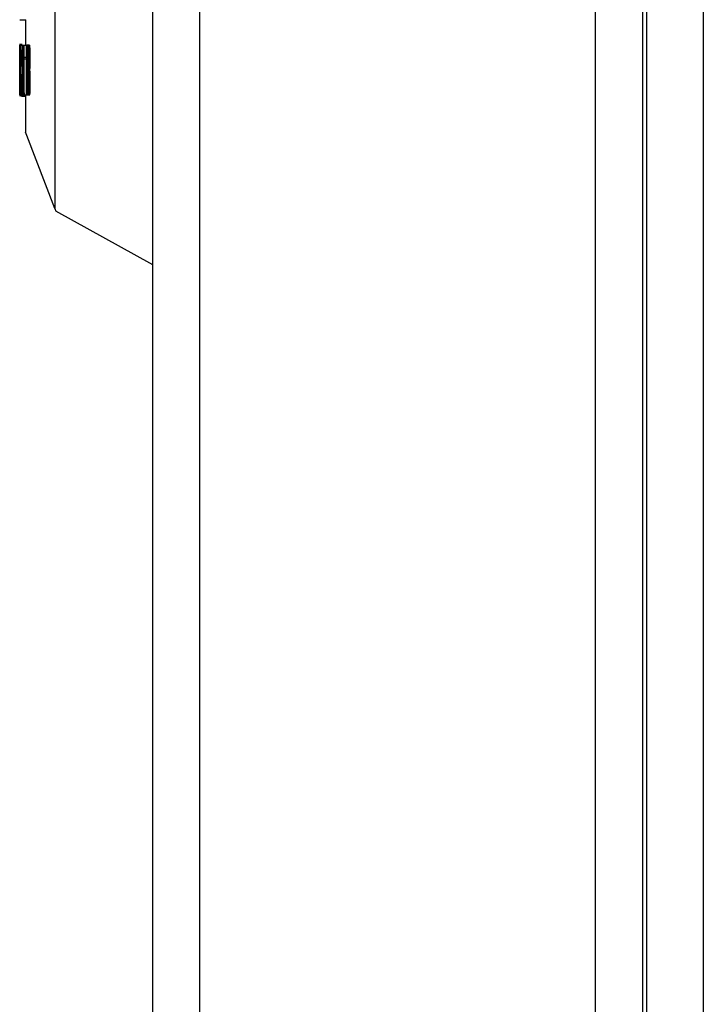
# Model space of a CAD drawing. Header units: inches. Extents: x 1390 to 5322, y 201 to 2979.
# Tile 66 of 85: x 4920 to 4955, y 1650 to 1700. Entities that reach past the tile are written whole.
import ezdxf

# ---------------------------------------------------------------- set-up
doc = ezdxf.new("R2010")
doc.units = ezdxf.units.IN
doc.header["$MEASUREMENT"] = 0
doc.layers.add('PWR_0600HP', color=7, linetype='Continuous')

# ---------------------------------------------------------------- blocks, each defined once
blk = doc.blocks.new('ssw06_side')
at = {"color": 144, "linetype": 'Continuous'}
for p, q in [((-375.507, -86.781), (-375.507, -215.426)), ((-345.3, -163.9), (-345.3, -635.899)), ((-377.29, -205.789), (-376.99, -205.789)), ((-377.299, -207.023), (-377.298, -207.032)), ((-377.299, -207.023), (-377.299, -207.031)), ((-377.299, -207.031), (-377.299, -207.055)), ((-377.299, -207.055), (-377.299, -207.095)), ((-377.299, -207.095), (-377.299, -207.153)), ((-377.298, -207.032), (-377.298, -207.058)), ((-377.298, -207.058), (-377.298, -207.103)), ((-377.298, -207.103), (-377.297, -207.164)), ((-377.296, -207.089), (-377.296, -207.398)), ((-377.295, -207.089), (-377.296, -207.089)), ((-377.295, -207.398), (-377.295, -207.089)), ((-377.295, -207.089), (-377.283, -207.089)), ((-377.283, -207.089), (-377.283, -207.398)), ((-377.283, -207.089), (-377.277, -207.089)), ((-377.277, -207.089), (-377.274, -207.089)), ((-377.274, -207.089), (-377.258, -207.089)), ((-377.258, -207.089), (-377.245, -207.089)), ((-377.258, -209.628), (-377.258, -207.089)), ((-377.252, -207.054), (-377.254, -207.092)), ((-377.25, -207.031), (-377.252, -207.054)), ((-377.248, -207.023), (-377.25, -207.031)), ((-377.248, -207.023), (-377.246, -207.029)), ((-377.246, -207.029), (-377.244, -207.051)), ((-377.245, -207.089), (-377.242, -207.094)), ((-377.245, -207.089), (-377.132, -207.089)), ((-377.244, -207.051), (-377.242, -207.086)), ((-377.242, -207.094), (-377.24, -207.104)), ((-377.24, -207.104), (-377.24, -207.11)), ((-377.24, -207.11), (-377.238, -207.152)), ((-377.213, -207.058), (-377.216, -207.103)), ((-377.211, -207.032), (-377.213, -207.058)), ((-377.208, -207.023), (-377.211, -207.032)), ((-377.208, -207.023), (-377.205, -207.031)), ((-377.205, -207.031), (-377.202, -207.055)), ((-377.202, -207.055), (-377.2, -207.095)), ((-377.132, -207.089), (-377.107, -207.089)), ((-377.132, -209.628), (-377.132, -207.089)), ((-377.107, -207.089), (-377.102, -207.094)), ((-377.107, -207.089), (-376.974, -207.089)), ((-377.102, -207.094), (-377.098, -207.104)), ((-377.098, -207.104), (-377.097, -207.11)), ((-377.097, -207.11), (-377.093, -207.152)), ((-376.999, -207.023), (-376.999, -207.031)), ((-376.999, -207.023), (-376.998, -207.032)), ((-376.999, -207.031), (-376.999, -207.055)), ((-376.999, -207.055), (-376.999, -207.095)), ((-376.998, -207.032), (-376.998, -207.058)), ((-376.998, -207.058), (-376.998, -207.103)), ((-376.958, -207.089), (-376.958, -207.695)), ((-376.945, -207.089), (-376.958, -207.089)), ((-376.954, -207.092), (-376.955, -207.144)), ((-376.945, -207.089), (-376.942, -207.094)), ((-376.942, -207.094), (-376.94, -207.104)), ((-376.94, -207.104), (-376.94, -207.11)), ((-376.94, -207.11), (-376.938, -207.152)), ((-376.927, -207.089), (-376.927, -207.398)), ((-376.892, -207.089), (-376.927, -207.089)), ((-376.916, -207.103), (-376.918, -207.164)), ((-376.9, -207.095), (-376.897, -207.153)), ((-376.892, -207.398), (-376.892, -207.089)), ((-376.883, -207.089), (-376.883, -209.628)), ((-376.843, -207.089), (-376.883, -207.089)), ((-376.843, -207.404), (-376.843, -207.089)), ((-376.832, -207.089), (-376.832, -209.628)), ((-376.807, -207.089), (-376.832, -207.089)), ((-376.807, -207.089), (-376.802, -207.094)), ((-376.802, -207.094), (-376.798, -207.104)), ((-376.798, -207.104), (-376.797, -207.11)), ((-376.797, -207.11), (-376.793, -207.152)), ((-377.299, -207.153), (-377.299, -207.23)), ((-377.299, -207.23), (-377.299, -207.265)), ((-377.299, -207.265), (-377.299, -207.37)), ((-377.299, -207.307), (-377.299, -207.321)), ((-377.299, -207.307), (-377.298, -207.328)), ((-377.299, -207.321), (-377.299, -207.358)), ((-377.299, -207.358), (-377.299, -207.418)), ((-377.299, -207.37), (-377.299, -207.491)), ((-377.299, -207.418), (-377.299, -207.522)), ((-377.299, -207.491), (-377.299, -207.626)), ((-377.299, -207.522), (-377.299, -207.68)), ((-377.299, -207.626), (-377.299, -207.776)), ((-377.298, -207.328), (-377.298, -207.372)), ((-377.298, -207.372), (-377.298, -207.445)), ((-377.298, -207.445), (-377.297, -207.552)), ((-377.297, -207.164), (-377.297, -207.239)), ((-377.297, -207.239), (-377.297, -207.34)), ((-377.297, -207.34), (-377.296, -207.456)), ((-377.297, -207.552), (-377.297, -207.681)), ((-377.296, -207.398), (-377.295, -207.398)), ((-377.296, -207.456), (-377.296, -207.588)), ((-377.296, -207.588), (-377.296, -207.733)), ((-377.291, -207.398), (-377.295, -207.398)), ((-377.293, -207.398), (-377.293, -208.554)), ((-377.291, -209.628), (-377.291, -207.398)), ((-377.291, -208.554), (-377.291, -207.398)), ((-377.289, -207.398), (-377.289, -209.628)), ((-377.283, -207.398), (-377.289, -207.398)), ((-377.284, -207.398), (-377.284, -207.409)), ((-377.284, -207.409), (-377.278, -207.409)), ((-377.254, -207.387), (-377.254, -208.247)), ((-377.245, -207.387), (-377.254, -207.387)), ((-377.245, -207.387), (-377.242, -207.401)), ((-377.242, -207.401), (-377.24, -207.433)), ((-377.24, -207.433), (-377.238, -207.497)), ((-377.238, -207.152), (-377.237, -207.179)), ((-377.238, -207.497), (-377.237, -207.64)), ((-377.237, -207.179), (-377.235, -207.263)), ((-377.237, -207.64), (-377.237, -207.799)), ((-377.235, -207.263), (-377.233, -207.372)), ((-377.233, -207.372), (-377.233, -207.424)), ((-377.233, -207.424), (-377.232, -207.551)), ((-377.232, -207.551), (-377.232, -207.695)), ((-377.107, -207.387), (-377.124, -207.387)), ((-377.124, -207.387), (-377.124, -208.247)), ((-377.107, -207.387), (-377.102, -207.401)), ((-377.102, -207.401), (-377.099, -207.433)), ((-377.099, -207.433), (-377.095, -207.497)), ((-377.095, -207.497), (-377.093, -207.64)), ((-377.093, -207.152), (-377.092, -207.179)), ((-377.093, -207.64), (-377.093, -207.799)), ((-377.092, -207.179), (-377.088, -207.263)), ((-377.088, -207.263), (-377.086, -207.372)), ((-377.086, -207.372), (-377.085, -207.424)), ((-377.085, -207.424), (-377.084, -207.551)), ((-377.084, -207.551), (-377.083, -207.695)), ((-376.938, -207.152), (-376.937, -207.179)), ((-376.937, -207.179), (-376.935, -207.263)), ((-376.935, -207.263), (-376.933, -207.372)), ((-376.933, -207.372), (-376.933, -207.424)), ((-376.933, -207.424), (-376.932, -207.551)), ((-376.932, -207.551), (-376.932, -207.695)), ((-376.927, -207.398), (-376.914, -207.398)), ((-376.919, -207.239), (-376.921, -207.34)), ((-376.918, -207.164), (-376.919, -207.239)), ((-376.914, -207.398), (-376.914, -209.628)), ((-376.911, -207.328), (-376.913, -207.372)), ((-376.907, -207.307), (-376.911, -207.328)), ((-376.907, -207.307), (-376.904, -207.321)), ((-376.907, -209.628), (-376.907, -207.398)), ((-376.907, -207.398), (-376.892, -207.398)), ((-376.904, -207.321), (-376.902, -207.358)), ((-376.902, -207.358), (-376.9, -207.418)), ((-376.897, -207.153), (-376.895, -207.23)), ((-376.876, -208.163), (-376.876, -207.404)), ((-376.876, -207.404), (-376.843, -207.404)), ((-376.793, -207.152), (-376.792, -207.179)), ((-376.792, -207.179), (-376.788, -207.263)), ((-376.788, -207.263), (-376.786, -207.372)), ((-376.786, -207.372), (-376.785, -207.424)), ((-376.785, -207.424), (-376.784, -207.551)), ((-376.784, -207.551), (-376.783, -207.695)), ((-377.299, -207.68), (-377.299, -207.809)), ((-377.299, -207.776), (-377.299, -207.826)), ((-377.299, -207.809), (-377.299, -207.895)), ((-377.299, -207.826), (-377.299, -207.974)), ((-377.299, -207.895), (-377.299, -207.973)), ((-377.299, -207.973), (-377.299, -208.042)), ((-377.299, -207.974), (-377.299, -208.1)), ((-377.299, -208.042), (-377.299, -208.103)), ((-377.299, -208.1), (-377.299, -208.202)), ((-377.298, -208.153), (-377.298, -208.189)), ((-377.297, -207.681), (-377.297, -207.835)), ((-377.296, -207.834), (-377.297, -207.835)), ((-377.296, -207.733), (-377.296, -207.834)), ((-377.239, -208.152), (-377.241, -208.208)), ((-377.238, -208.048), (-377.239, -208.152)), ((-377.237, -207.913), (-377.238, -208.048)), ((-377.237, -207.799), (-377.237, -207.913)), ((-377.233, -208.143), (-377.234, -208.251)), ((-377.232, -208.08), (-377.233, -208.143)), ((-377.232, -207.695), (-377.232, -207.792)), ((-377.232, -207.695), (-377.132, -207.695)), ((-377.232, -207.792), (-377.232, -207.945)), ((-377.232, -207.792), (-377.132, -207.792)), ((-377.232, -207.945), (-377.232, -208.08)), ((-377.124, -207.695), (-377.093, -207.695)), ((-377.124, -207.792), (-377.093, -207.792)), ((-377.096, -208.152), (-377.1, -208.208)), ((-377.094, -208.048), (-377.096, -208.152)), ((-377.093, -207.913), (-377.094, -208.048)), ((-377.093, -207.799), (-377.093, -207.913)), ((-377.085, -208.143), (-377.088, -208.251)), ((-377.084, -208.08), (-377.085, -208.143)), ((-377.083, -207.945), (-377.084, -208.08)), ((-377.083, -207.695), (-377.083, -207.792)), ((-377.083, -207.695), (-376.932, -207.695)), ((-377.083, -207.792), (-377.083, -207.945)), ((-377.083, -207.792), (-376.932, -207.792)), ((-376.958, -207.792), (-376.958, -209.628)), ((-376.933, -208.143), (-376.934, -208.251)), ((-376.932, -208.08), (-376.933, -208.143)), ((-376.932, -207.792), (-376.932, -207.945)), ((-376.932, -207.945), (-376.932, -208.08)), ((-376.909, -208.153), (-376.911, -208.189)), ((-376.785, -208.143), (-376.788, -208.251)), ((-376.784, -208.08), (-376.785, -208.143)), ((-376.783, -207.945), (-376.784, -208.08)), ((-376.783, -207.695), (-376.783, -207.792)), ((-376.783, -207.792), (-376.783, -207.945)), ((-377.299, -208.202), (-377.299, -208.208)), ((-377.299, -208.208), (-377.299, -208.267)), ((-377.299, -208.267), (-377.299, -208.322)), ((-377.299, -208.322), (-377.299, -208.375)), ((-377.299, -208.375), (-377.299, -208.427)), ((-377.299, -208.476), (-377.299, -208.49)), ((-377.299, -208.49), (-377.299, -208.493)), ((-377.299, -208.554), (-377.298, -208.554)), ((-377.299, -208.554), (-377.299, -208.832)), ((-377.298, -208.189), (-377.298, -208.198)), ((-377.298, -208.247), (-377.297, -208.299)), ((-377.298, -208.546), (-377.298, -208.609)), ((-377.298, -208.609), (-377.297, -208.678)), ((-377.297, -208.299), (-377.297, -208.352)), ((-377.297, -208.352), (-377.297, -208.41)), ((-377.297, -208.41), (-377.296, -208.516)), ((-377.296, -208.516), (-377.296, -208.618)), ((-377.296, -208.554), (-377.291, -208.554)), ((-377.296, -208.618), (-377.296, -208.753)), ((-377.289, -208.554), (-377.282, -208.554)), ((-377.281, -208.17), (-377.282, -208.17)), ((-377.282, -208.17), (-377.282, -208.479)), ((-377.279, -208.479), (-377.271, -208.479)), ((-377.279, -208.554), (-377.272, -208.554)), ((-377.279, -208.572), (-377.272, -208.572)), ((-377.271, -208.17), (-377.278, -208.17)), ((-377.254, -208.247), (-377.246, -208.247)), ((-377.254, -208.54), (-377.254, -209.628)), ((-377.245, -208.54), (-377.254, -208.54)), ((-377.243, -208.237), (-377.246, -208.247)), ((-377.245, -208.54), (-377.243, -208.551)), ((-377.241, -208.208), (-377.243, -208.237)), ((-377.243, -208.551), (-377.241, -208.577)), ((-377.241, -208.577), (-377.239, -208.626)), ((-377.239, -208.626), (-377.238, -208.771)), ((-377.236, -208.34), (-377.237, -208.371)), ((-377.237, -208.371), (-377.235, -208.435)), ((-377.234, -208.251), (-377.236, -208.34)), ((-377.235, -208.435), (-377.234, -208.511)), ((-377.234, -208.511), (-377.233, -208.618)), ((-377.233, -208.618), (-377.233, -208.774)), ((-377.124, -208.247), (-377.108, -208.247)), ((-377.124, -208.54), (-377.124, -209.628)), ((-377.108, -208.54), (-377.124, -208.54)), ((-377.104, -208.237), (-377.108, -208.247)), ((-377.108, -208.54), (-377.103, -208.551)), ((-377.1, -208.208), (-377.104, -208.237)), ((-377.103, -208.551), (-377.099, -208.577)), ((-377.099, -208.577), (-377.096, -208.626)), ((-377.096, -208.626), (-377.095, -208.771)), ((-377.091, -208.34), (-377.092, -208.371)), ((-377.092, -208.371), (-377.089, -208.435)), ((-377.088, -208.251), (-377.091, -208.34)), ((-377.089, -208.435), (-377.087, -208.511)), ((-377.087, -208.511), (-377.085, -208.618)), ((-377.085, -208.618), (-377.085, -208.774)), ((-376.953, -208.54), (-376.945, -208.54)), ((-376.953, -209.628), (-376.953, -208.54)), ((-376.945, -208.54), (-376.943, -208.551)), ((-376.943, -208.551), (-376.941, -208.577)), ((-376.941, -208.577), (-376.939, -208.626)), ((-376.939, -208.626), (-376.938, -208.771)), ((-376.936, -208.34), (-376.937, -208.371)), ((-376.937, -208.371), (-376.935, -208.435)), ((-376.934, -208.251), (-376.936, -208.34)), ((-376.935, -208.435), (-376.934, -208.511)), ((-376.934, -208.511), (-376.933, -208.618)), ((-376.933, -208.618), (-376.933, -208.774)), ((-376.911, -208.546), (-376.914, -208.609)), ((-376.911, -208.189), (-376.912, -208.198)), ((-376.908, -208.49), (-376.908, -208.493)), ((-376.846, -208.163), (-376.876, -208.163)), ((-376.876, -208.459), (-376.846, -208.459)), ((-376.876, -209.31), (-376.876, -208.459)), ((-376.846, -208.459), (-376.846, -208.163)), ((-376.824, -208.54), (-376.808, -208.54)), ((-376.824, -209.628), (-376.824, -208.54)), ((-376.808, -208.54), (-376.803, -208.551)), ((-376.803, -208.551), (-376.799, -208.577)), ((-376.799, -208.577), (-376.796, -208.626)), ((-376.796, -208.626), (-376.795, -208.771)), ((-376.791, -208.34), (-376.792, -208.371)), ((-376.792, -208.371), (-376.789, -208.435)), ((-376.788, -208.251), (-376.791, -208.34)), ((-376.789, -208.435), (-376.787, -208.511)), ((-376.787, -208.511), (-376.785, -208.618)), ((-376.785, -208.618), (-376.785, -208.774)), ((-377.299, -208.791), (-377.299, -208.943)), ((-377.299, -208.791), (-377.299, -208.791)), ((-377.299, -208.791), (-377.299, -208.825)), ((-377.299, -208.825), (-377.299, -208.982)), ((-377.299, -208.832), (-377.297, -208.832)), ((-377.299, -208.943), (-377.299, -209.076)), ((-377.299, -208.982), (-377.299, -209.125)), ((-377.299, -209.076), (-377.299, -209.212)), ((-377.299, -209.125), (-377.299, -209.251)), ((-377.297, -208.678), (-377.297, -208.756)), ((-377.297, -208.756), (-377.297, -208.84)), ((-377.297, -208.84), (-377.297, -208.933)), ((-377.297, -208.933), (-377.297, -209.045)), ((-377.297, -209.045), (-377.297, -209.169)), ((-377.296, -208.753), (-377.296, -208.894)), ((-377.296, -208.832), (-377.291, -208.832)), ((-377.296, -208.894), (-377.296, -209.043)), ((-377.296, -209.043), (-377.296, -209.181)), ((-377.293, -208.832), (-377.293, -209.628)), ((-377.291, -209.628), (-377.291, -208.832)), ((-377.289, -208.832), (-377.283, -208.832)), ((-377.271, -208.869), (-377.28, -208.869)), ((-377.271, -208.869), (-377.271, -209.628)), ((-377.238, -208.771), (-377.238, -208.947)), ((-377.238, -208.947), (-377.237, -209.277)), ((-377.233, -208.774), (-377.233, -208.843)), ((-377.233, -208.843), (-377.232, -209.262)), ((-377.095, -208.771), (-377.094, -208.947)), ((-377.094, -208.947), (-377.093, -209.277)), ((-377.085, -208.774), (-377.084, -208.843)), ((-377.084, -208.843), (-377.084, -209.262)), ((-376.938, -208.771), (-376.938, -208.947)), ((-376.938, -208.947), (-376.937, -209.277)), ((-376.933, -209.131), (-376.934, -209.242)), ((-376.933, -208.774), (-376.933, -208.843)), ((-376.933, -208.843), (-376.932, -209.262)), ((-376.795, -208.771), (-376.794, -208.947)), ((-376.794, -208.947), (-376.793, -209.277)), ((-376.785, -208.774), (-376.784, -208.843)), ((-376.784, -208.843), (-376.784, -209.262)), ((-377.299, -209.251), (-377.299, -209.363)), ((-377.299, -209.31), (-377.299, -209.363)), ((-377.299, -209.363), (-377.299, -209.391)), ((-377.299, -209.363), (-377.299, -209.459)), ((-377.298, -209.385), (-377.299, -209.395)), ((-377.299, -209.391), (-377.299, -209.395)), ((-377.299, -209.459), (-377.299, -209.492)), ((-377.299, -209.492), (-377.299, -209.565)), ((-377.299, -209.565), (-377.299, -209.622)), ((-377.299, -209.622), (-377.299, -209.663)), ((-377.299, -209.663), (-377.299, -209.686)), ((-377.297, -209.169), (-377.298, -209.285)), ((-377.298, -209.285), (-377.298, -209.351)), ((-377.298, -209.351), (-377.298, -209.385)), ((-377.297, -209.611), (-377.298, -209.654)), ((-377.298, -209.654), (-377.298, -209.681)), ((-377.296, -209.303), (-377.297, -209.414)), ((-377.297, -209.414), (-377.297, -209.478)), ((-377.297, -209.478), (-377.297, -209.553)), ((-377.297, -209.553), (-377.297, -209.611)), ((-377.296, -209.181), (-377.296, -209.303)), ((-377.293, -209.628), (-377.291, -209.628)), ((-377.289, -209.628), (-377.291, -209.628)), ((-377.282, -209.628), (-377.285, -209.628)), ((-377.268, -209.628), (-377.268, -209.596)), ((-377.264, -209.628), (-377.268, -209.628)), ((-377.264, -209.628), (-377.258, -209.628)), ((-377.254, -209.628), (-377.258, -209.628)), ((-377.254, -209.628), (-377.236, -209.628)), ((-377.254, -209.635), (-377.252, -209.672)), ((-377.241, -209.631), (-377.243, -209.667)), ((-377.237, -209.288), (-377.237, -209.277)), ((-377.237, -209.288), (-377.237, -209.368)), ((-377.237, -209.368), (-377.237, -209.53)), ((-377.237, -209.53), (-377.236, -209.628)), ((-377.23, -209.628), (-377.236, -209.628)), ((-377.232, -209.262), (-377.232, -209.452)), ((-377.232, -209.452), (-377.23, -209.557)), ((-377.23, -209.557), (-377.23, -209.628)), ((-377.23, -209.628), (-377.132, -209.628)), ((-377.216, -209.611), (-377.214, -209.654)), ((-377.214, -209.654), (-377.212, -209.681)), ((-377.202, -209.663), (-377.205, -209.686)), ((-377.199, -209.622), (-377.202, -209.663)), ((-377.202, -209.663), (-376.999, -209.663)), ((-377.124, -209.628), (-377.091, -209.628)), ((-377.093, -209.288), (-377.093, -209.277)), ((-377.093, -209.288), (-377.093, -209.368)), ((-377.093, -209.368), (-377.092, -209.53)), ((-377.092, -209.53), (-377.091, -209.628)), ((-377.08, -209.628), (-377.091, -209.628)), ((-377.084, -209.262), (-377.083, -209.452)), ((-377.083, -209.452), (-377.08, -209.557)), ((-377.08, -209.557), (-377.08, -209.628)), ((-377.08, -209.628), (-376.824, -209.628)), ((-376.999, -209.622), (-376.999, -209.663)), ((-376.999, -209.663), (-376.999, -209.686)), ((-376.997, -209.611), (-376.998, -209.654)), ((-376.998, -209.654), (-376.998, -209.681)), ((-376.955, -209.585), (-376.954, -209.635)), ((-376.937, -209.277), (-376.937, -209.288)), ((-376.937, -209.288), (-376.937, -209.368)), ((-376.937, -209.368), (-376.937, -209.53)), ((-376.937, -209.53), (-376.936, -209.628)), ((-376.932, -209.262), (-376.932, -209.452)), ((-376.932, -209.452), (-376.93, -209.557)), ((-376.93, -209.628), (-376.93, -209.557)), ((-376.913, -209.351), (-376.911, -209.385)), ((-376.911, -209.385), (-376.908, -209.395)), ((-376.842, -209.31), (-376.876, -209.31)), ((-376.842, -209.628), (-376.842, -209.31)), ((-376.793, -209.277), (-376.793, -209.288)), ((-376.793, -209.288), (-376.793, -209.368)), ((-376.793, -209.368), (-376.792, -209.53)), ((-376.792, -209.53), (-376.791, -209.628)), ((-376.791, -209.628), (-376.78, -209.628)), ((-376.784, -209.262), (-376.783, -209.452)), ((-376.783, -209.452), (-376.78, -209.557)), ((-376.78, -209.628), (-376.78, -209.557)), ((-377.299, -209.686), (-377.299, -209.695)), ((-377.298, -209.693), (-377.299, -209.695)), ((-377.298, -209.681), (-377.298, -209.693)), ((-377.252, -209.672), (-377.25, -209.692)), ((-377.25, -209.692), (-377.248, -209.698)), ((-377.246, -209.69), (-377.248, -209.698)), ((-377.243, -209.667), (-377.246, -209.69)), ((-377.212, -209.681), (-377.209, -209.693)), ((-377.209, -209.693), (-377.208, -209.695)), ((-377.205, -209.686), (-377.208, -209.695)), ((-377.205, -209.686), (-376.999, -209.686)), ((-376.999, -209.686), (-376.999, -209.695)), ((-376.998, -209.693), (-376.999, -209.695)), ((-376.998, -209.681), (-376.998, -209.693))]:
    blk.add_line(p, q, dxfattribs=at)
at = {"color": 7, "linetype": 'Continuous'}
for p, q in [((-370.499, -710.649), (-370.499, -89.15)), ((-368.099, -710.649), (-368.099, -89.15)), ((-347.9, -710.649), (-347.9, -89.15)), ((-345.5, -89.15), (-345.5, -710.649)), ((-342.4, -163.9), (-342.4, -635.899)), ((-376.999, -205.789), (-376.999, -207.089)), ((-376.932, -207.695), (-376.932, -207.792)), ((-377.124, -209.628), (-377.132, -209.628)), ((-376.999, -209.628), (-376.999, -211.539)), ((-375.507, -215.426), (-375.454, -215.566)), ((-370.499, -218.312), (-375.454, -215.566))]:
    blk.add_line(p, q, dxfattribs=at)
at = {"color": 7, "linetype": 'Continuous', "flags": 128}
blk.add_lwpolyline([(-375.507, -215.426), (-376.462, -212.939), (-376.94, -211.695), (-376.999, -211.539)], dxfattribs=at)
at = {"color": 144, "linetype": 'Continuous'}
for centre, major_axis, ratio, start_param, end_param in [((167.7, -220.373), (0, 1468.667), 0.371084, 1.561751, 1.56348), ((167.7, -221.865), (0, 1534.382), 0.355191, 1.561403, 1.562133), ((167.7, -192.872), (0, 1552.293), 0.351093, 1.580189, 1.580911), ((167.7, -207.873), (544.999, 0), 0.266129, 3.143175, 3.143523), ((167.7, -208.232), (544.999, 0), 0.258065, 3.142978, 3.143326), ((167.7, -208.211), (544.999, 0), 0.277778, 3.143453, 3.143806), ((167.7, -207.875), (544.999, 0), 0.262295, 3.143851, 3.144193), ((168, -210.762), (544.999, 0), 0.262295, 3.123655, 3.123997), ((168, -211.269), (544.999, 0), 0.277778, 3.123256, 3.12361), ((167.7, -221.874), (0, 1535.907), 0.354839, 1.562329, 1.562823), ((167.7, -193.05), (0, 1535.907), 0.354839, 1.581096, 1.58159), ((167.7, -208.85), (544.999, 0), 0.71831, 3.142519, 3.142768)]:
    blk.add_ellipse(centre, major_axis=major_axis, ratio=ratio, start_param=start_param, end_param=end_param, dxfattribs=at)
at = {"color": 7, "linetype": 'Continuous'}
for centre in [(167.7, -192.825), (168, -192.825)]:
    blk.add_ellipse(centre, major_axis=(0, 1463.914), ratio=0.372289, start_param=1.58054, end_param=1.582275, dxfattribs=at)

msp = doc.modelspace()

# ---------------------------------------------------------------- block references
at = {"layer": 'PWR_0600HP'}
msp.add_blockref('ssw06_side', (5297.519, 1906.093), dxfattribs=at)

doc.saveas('drawing.dxf')
